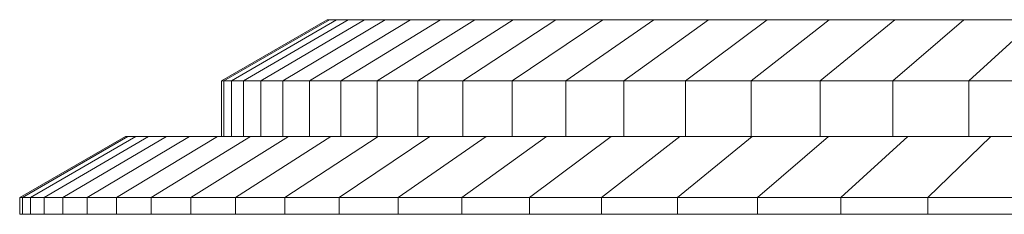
# Model space of a CAD drawing. Header units: centimetres. Extents: x -42 to 39, y -6.1 to -2.6.
# Tile 1 of 42: x -42 to -24.3, y -6.1 to -2.6. Entities that reach past the tile are written whole.
import ezdxf

# ---------------------------------------------------------------- set-up
doc = ezdxf.new("R2010")
doc.units = ezdxf.units.CM
doc.header["$LTSCALE"] = 2.54
doc.layers.add('Lucido design-1', color=7, linetype='Continuous')

msp = doc.modelspace()

# ---------------------------------------------------------------- linework, layer by layer
at = {"layer": 'Lucido design-1', "color": 7, "linetype": 'Continuous', "lineweight": 9}
for points in [[(-38.375, -3.736, 122.816), (-38.33, -3.736, 124.624), (-36.427, -2.636, 124.531), (-36.47, -2.636, 122.816)], [(-38.33, -3.736, 121.007), (-38.375, -3.736, 122.816), (-36.47, -2.636, 122.816), (-36.427, -2.636, 121.1)], [(-38.33, -3.736, 124.624), (-38.196, -3.736, 126.429), (-36.3, -2.636, 126.242), (-36.427, -2.636, 124.531)], [(-38.196, -3.736, 119.203), (-38.33, -3.736, 121.007), (-36.427, -2.636, 121.1), (-36.3, -2.636, 119.389)], [(-38.196, -3.736, 126.429), (-37.975, -3.736, 128.224), (-36.09, -2.636, 127.945), (-36.3, -2.636, 126.242)], [(-37.975, -3.736, 117.407), (-38.196, -3.736, 119.203), (-36.3, -2.636, 119.389), (-36.09, -2.636, 117.687)], [(-37.975, -3.736, 128.224), (-37.666, -3.736, 130.007), (-35.797, -2.636, 129.635), (-36.09, -2.636, 127.945)], [(-37.666, -3.736, 115.624), (-37.975, -3.736, 117.407), (-36.09, -2.636, 117.687), (-35.797, -2.636, 115.996)], [(-37.666, -3.736, 130.007), (-37.27, -3.736, 131.773), (-35.422, -2.636, 131.31), (-35.797, -2.636, 129.635)], [(-37.27, -3.736, 113.859), (-37.666, -3.736, 115.624), (-35.797, -2.636, 115.996), (-35.422, -2.636, 114.322)], [(-37.27, -3.736, 131.773), (-36.787, -3.736, 133.516), (-34.964, -2.636, 132.963), (-35.422, -2.636, 131.31)], [(-36.787, -3.736, 112.115), (-37.27, -3.736, 113.859), (-35.422, -2.636, 114.322), (-34.964, -2.636, 112.668)], [(-36.787, -3.736, 133.516), (-36.219, -3.736, 135.234), (-34.425, -2.636, 134.592), (-34.964, -2.636, 132.963)], [(-36.219, -3.736, 110.397), (-36.787, -3.736, 112.115), (-34.964, -2.636, 112.668), (-34.425, -2.636, 111.039)], [(-36.47, -2.636, 122.816), (-36.427, -2.636, 124.531), (-1.512, -2.636, 122.816)], [(-36.427, -2.636, 121.1), (-36.47, -2.636, 122.816), (-1.512, -2.636, 122.816)], [(-36.427, -2.636, 124.531), (-36.3, -2.636, 126.242), (-1.512, -2.636, 122.816)], [(-36.3, -2.636, 119.389), (-36.427, -2.636, 121.1), (-1.512, -2.636, 122.816)], [(-36.3, -2.636, 126.242), (-36.09, -2.636, 127.945), (-1.512, -2.636, 122.816)], [(-36.09, -2.636, 117.687), (-36.3, -2.636, 119.389), (-1.512, -2.636, 122.816)], [(-36.219, -3.736, 135.234), (-35.568, -3.736, 136.922), (-33.808, -2.636, 136.193), (-34.425, -2.636, 134.592)], [(-35.568, -3.736, 108.709), (-36.219, -3.736, 110.397), (-34.425, -2.636, 111.039), (-33.808, -2.636, 109.439)], [(-36.09, -2.636, 127.945), (-35.797, -2.636, 129.635), (-1.512, -2.636, 122.816)], [(-35.797, -2.636, 115.996), (-36.09, -2.636, 117.687), (-1.512, -2.636, 122.816)], [(-35.797, -2.636, 129.635), (-35.422, -2.636, 131.31), (-1.512, -2.636, 122.816)], [(-35.422, -2.636, 114.322), (-35.797, -2.636, 115.996), (-1.512, -2.636, 122.816)], [(-35.568, -3.736, 136.922), (-34.835, -3.736, 138.576), (-33.113, -2.636, 137.761), (-33.808, -2.636, 136.193)], [(-34.835, -3.736, 107.055), (-35.568, -3.736, 108.709), (-33.808, -2.636, 109.439), (-33.113, -2.636, 107.87)], [(-35.422, -2.636, 131.31), (-34.964, -2.636, 132.963), (-1.512, -2.636, 122.816)], [(-34.964, -2.636, 112.668), (-35.422, -2.636, 114.322), (-1.512, -2.636, 122.816)], [(-34.964, -2.636, 132.963), (-34.425, -2.636, 134.592), (-1.512, -2.636, 122.816)], [(-34.425, -2.636, 111.039), (-34.964, -2.636, 112.668), (-1.512, -2.636, 122.816)], [(-34.835, -3.736, 138.576), (-34.022, -3.736, 140.192), (-32.342, -2.636, 139.294), (-33.113, -2.636, 137.761)], [(-34.022, -3.736, 105.439), (-34.835, -3.736, 107.055), (-33.113, -2.636, 107.87), (-32.342, -2.636, 106.337)], [(-34.425, -2.636, 134.592), (-33.808, -2.636, 136.193), (-1.512, -2.636, 122.816)], [(-33.808, -2.636, 109.439), (-34.425, -2.636, 111.039), (-1.512, -2.636, 122.816)], [(-34.022, -3.736, 140.192), (-33.13, -3.736, 141.767), (-31.496, -2.636, 140.787), (-32.342, -2.636, 139.294)], [(-33.13, -3.736, 103.865), (-34.022, -3.736, 105.439), (-32.342, -2.636, 106.337), (-31.496, -2.636, 104.844)], [(-33.808, -2.636, 136.193), (-33.113, -2.636, 137.761), (-1.512, -2.636, 122.816)], [(-33.113, -2.636, 107.87), (-33.808, -2.636, 109.439), (-1.512, -2.636, 122.816)], [(-33.13, -3.736, 141.767), (-32.162, -3.736, 143.295), (-30.578, -2.636, 142.236), (-31.496, -2.636, 140.787)], [(-32.162, -3.736, 102.336), (-33.13, -3.736, 103.865), (-31.496, -2.636, 104.844), (-30.578, -2.636, 103.395)], [(-33.113, -2.636, 137.761), (-32.342, -2.636, 139.294), (-1.512, -2.636, 122.816)], [(-32.342, -2.636, 106.337), (-33.113, -2.636, 107.87), (-1.512, -2.636, 122.816)], [(-32.342, -2.636, 139.294), (-31.496, -2.636, 140.787), (-1.512, -2.636, 122.816)], [(-31.496, -2.636, 104.844), (-32.342, -2.636, 106.337), (-1.512, -2.636, 122.816)], [(-32.162, -3.736, 143.295), (-31.12, -3.736, 144.774), (-29.589, -2.636, 143.639), (-30.578, -2.636, 142.236)], [(-31.12, -3.736, 100.857), (-32.162, -3.736, 102.336), (-30.578, -2.636, 103.395), (-29.589, -2.636, 101.992)], [(-31.496, -2.636, 140.787), (-30.578, -2.636, 142.236), (-1.512, -2.636, 122.816)], [(-30.578, -2.636, 103.395), (-31.496, -2.636, 104.844), (-1.512, -2.636, 122.816)], [(-31.12, -3.736, 144.774), (-30.007, -3.736, 146.2), (-28.534, -2.636, 144.992), (-29.589, -2.636, 143.639)], [(-30.007, -3.736, 99.431), (-31.12, -3.736, 100.857), (-29.589, -2.636, 101.992), (-28.534, -2.636, 100.64)], [(-30.578, -2.636, 142.236), (-29.589, -2.636, 143.639), (-1.512, -2.636, 122.816)], [(-29.589, -2.636, 101.992), (-30.578, -2.636, 103.395), (-1.512, -2.636, 122.816)], [(-30.007, -3.736, 146.2), (-28.825, -3.736, 147.571), (-27.414, -2.636, 146.291), (-28.534, -2.636, 144.992)], [(-28.825, -3.736, 98.061), (-30.007, -3.736, 99.431), (-28.534, -2.636, 100.64), (-27.414, -2.636, 99.34)], [(-29.589, -2.636, 143.639), (-28.534, -2.636, 144.992), (-1.512, -2.636, 122.816)], [(-28.534, -2.636, 100.64), (-29.589, -2.636, 101.992), (-1.512, -2.636, 122.816)], [(-28.825, -3.736, 147.571), (-27.578, -3.736, 148.882), (-26.231, -2.636, 147.534), (-27.414, -2.636, 146.291)], [(-27.578, -3.736, 96.75), (-28.825, -3.736, 98.061), (-27.414, -2.636, 99.34), (-26.231, -2.636, 98.097)], [(-28.534, -2.636, 144.992), (-27.414, -2.636, 146.291), (-1.512, -2.636, 122.816)], [(-27.414, -2.636, 99.34), (-28.534, -2.636, 100.64), (-1.512, -2.636, 122.816)], [(-27.578, -3.736, 148.882), (-26.267, -3.736, 150.129), (-24.988, -2.636, 148.717), (-26.231, -2.636, 147.534)], [(-26.267, -3.736, 95.503), (-27.578, -3.736, 96.75), (-26.231, -2.636, 98.097), (-24.988, -2.636, 96.915)], [(-27.414, -2.636, 146.291), (-26.231, -2.636, 147.534), (-1.512, -2.636, 122.816)], [(-26.231, -2.636, 98.097), (-27.414, -2.636, 99.34), (-1.512, -2.636, 122.816)], [(-26.267, -3.736, 150.129), (-24.897, -3.736, 151.31), (-23.688, -2.636, 149.837), (-24.988, -2.636, 148.717)], [(-24.897, -3.736, 94.321), (-26.267, -3.736, 95.503), (-24.988, -2.636, 96.915), (-23.688, -2.636, 95.794)], [(-26.231, -2.636, 147.534), (-24.988, -2.636, 148.717), (-1.512, -2.636, 122.816)], [(-24.988, -2.636, 96.915), (-26.231, -2.636, 98.097), (-1.512, -2.636, 122.816)], [(-24.988, -2.636, 148.717), (-23.688, -2.636, 149.837), (-1.512, -2.636, 122.816)], [(-23.688, -2.636, 95.794), (-24.988, -2.636, 96.915), (-1.512, -2.636, 122.816)], [(-24.897, -3.736, 151.31), (-23.471, -3.736, 152.423), (-22.336, -2.636, 150.893), (-23.688, -2.636, 149.837)], [(-23.471, -3.736, 93.208), (-24.897, -3.736, 94.321), (-23.688, -2.636, 95.794), (-22.336, -2.636, 94.739)], [(-38.375, -4.736, 122.816), (-38.33, -4.736, 124.624), (-38.33, -3.736, 124.624), (-38.375, -3.736, 122.816)], [(-38.33, -4.736, 121.007), (-38.375, -4.736, 122.816), (-38.375, -3.736, 122.816), (-38.33, -3.736, 121.007)], [(-38.33, -4.736, 124.624), (-38.196, -4.736, 126.429), (-38.196, -3.736, 126.429), (-38.33, -3.736, 124.624)], [(-38.196, -4.736, 119.203), (-38.33, -4.736, 121.007), (-38.33, -3.736, 121.007), (-38.196, -3.736, 119.203)], [(-38.196, -4.736, 126.429), (-37.975, -4.736, 128.224), (-37.975, -3.736, 128.224), (-38.196, -3.736, 126.429)], [(-37.975, -4.736, 117.407), (-38.196, -4.736, 119.203), (-38.196, -3.736, 119.203), (-37.975, -3.736, 117.407)], [(-37.975, -4.736, 128.224), (-37.666, -4.736, 130.007), (-37.666, -3.736, 130.007), (-37.975, -3.736, 128.224)], [(-37.666, -4.736, 115.624), (-37.975, -4.736, 117.407), (-37.975, -3.736, 117.407), (-37.666, -3.736, 115.624)], [(-37.666, -4.736, 130.007), (-37.27, -4.736, 131.773), (-37.27, -3.736, 131.773), (-37.666, -3.736, 130.007)], [(-37.27, -4.736, 113.859), (-37.666, -4.736, 115.624), (-37.666, -3.736, 115.624), (-37.27, -3.736, 113.859)], [(-37.27, -4.736, 131.773), (-36.787, -4.736, 133.516), (-36.787, -3.736, 133.516), (-37.27, -3.736, 131.773)], [(-36.787, -4.736, 112.115), (-37.27, -4.736, 113.859), (-37.27, -3.736, 113.859), (-36.787, -3.736, 112.115)], [(-36.787, -4.736, 133.516), (-36.219, -4.736, 135.234), (-36.219, -3.736, 135.234), (-36.787, -3.736, 133.516)], [(-36.219, -4.736, 110.397), (-36.787, -4.736, 112.115), (-36.787, -3.736, 112.115), (-36.219, -3.736, 110.397)], [(-36.219, -4.736, 135.234), (-35.568, -4.736, 136.922), (-35.568, -3.736, 136.922), (-36.219, -3.736, 135.234)], [(-35.568, -4.736, 108.709), (-36.219, -4.736, 110.397), (-36.219, -3.736, 110.397), (-35.568, -3.736, 108.709)], [(-35.568, -4.736, 136.922), (-34.835, -4.736, 138.576), (-34.835, -3.736, 138.576), (-35.568, -3.736, 136.922)], [(-34.835, -4.736, 107.055), (-35.568, -4.736, 108.709), (-35.568, -3.736, 108.709), (-34.835, -3.736, 107.055)], [(-34.835, -4.736, 138.576), (-34.022, -4.736, 140.192), (-34.022, -3.736, 140.192), (-34.835, -3.736, 138.576)], [(-34.022, -4.736, 105.439), (-34.835, -4.736, 107.055), (-34.835, -3.736, 107.055), (-34.022, -3.736, 105.439)], [(-34.022, -4.736, 140.192), (-33.13, -4.736, 141.767), (-33.13, -3.736, 141.767), (-34.022, -3.736, 140.192)], [(-33.13, -4.736, 103.865), (-34.022, -4.736, 105.439), (-34.022, -3.736, 105.439), (-33.13, -3.736, 103.865)], [(-33.13, -4.736, 141.767), (-32.162, -4.736, 143.295), (-32.162, -3.736, 143.295), (-33.13, -3.736, 141.767)], [(-32.162, -4.736, 102.336), (-33.13, -4.736, 103.865), (-33.13, -3.736, 103.865), (-32.162, -3.736, 102.336)], [(-32.162, -4.736, 143.295), (-31.12, -4.736, 144.774), (-31.12, -3.736, 144.774), (-32.162, -3.736, 143.295)], [(-31.12, -4.736, 100.857), (-32.162, -4.736, 102.336), (-32.162, -3.736, 102.336), (-31.12, -3.736, 100.857)], [(-31.12, -4.736, 144.774), (-30.007, -4.736, 146.2), (-30.007, -3.736, 146.2), (-31.12, -3.736, 144.774)], [(-30.007, -4.736, 99.431), (-31.12, -4.736, 100.857), (-31.12, -3.736, 100.857), (-30.007, -3.736, 99.431)], [(-30.007, -4.736, 146.2), (-28.825, -4.736, 147.571), (-28.825, -3.736, 147.571), (-30.007, -3.736, 146.2)], [(-28.825, -4.736, 98.061), (-30.007, -4.736, 99.431), (-30.007, -3.736, 99.431), (-28.825, -3.736, 98.061)], [(-28.825, -4.736, 147.571), (-27.578, -4.736, 148.882), (-27.578, -3.736, 148.882), (-28.825, -3.736, 147.571)], [(-27.578, -4.736, 96.75), (-28.825, -4.736, 98.061), (-28.825, -3.736, 98.061), (-27.578, -3.736, 96.75)], [(-27.578, -4.736, 148.882), (-26.267, -4.736, 150.129), (-26.267, -3.736, 150.129), (-27.578, -3.736, 148.882)], [(-26.267, -4.736, 95.503), (-27.578, -4.736, 96.75), (-27.578, -3.736, 96.75), (-26.267, -3.736, 95.503)], [(-26.267, -4.736, 150.129), (-24.897, -4.736, 151.31), (-24.897, -3.736, 151.31), (-26.267, -3.736, 150.129)], [(-24.897, -4.736, 94.321), (-26.267, -4.736, 95.503), (-26.267, -3.736, 95.503), (-24.897, -3.736, 94.321)], [(-24.897, -4.736, 151.31), (-23.471, -4.736, 152.423), (-23.471, -3.736, 152.423), (-24.897, -3.736, 151.31)], [(-23.471, -4.736, 93.208), (-24.897, -4.736, 94.321), (-24.897, -3.736, 94.321), (-23.471, -3.736, 93.208)], [(-42.012, -5.836, 122.816), (-41.963, -5.836, 124.803), (-40.06, -4.736, 124.709), (-40.107, -4.736, 122.816)], [(-41.963, -5.836, 120.828), (-42.012, -5.836, 122.816), (-40.107, -4.736, 122.816), (-40.06, -4.736, 120.922)], [(-41.963, -5.836, 124.803), (-41.816, -5.836, 126.785), (-39.92, -4.736, 126.599), (-40.06, -4.736, 124.709)], [(-41.816, -5.836, 118.846), (-41.963, -5.836, 120.828), (-40.06, -4.736, 120.922), (-39.92, -4.736, 119.033)], [(-41.816, -5.836, 126.785), (-41.573, -5.836, 128.758), (-39.688, -4.736, 128.479), (-39.92, -4.736, 126.599)], [(-41.573, -5.836, 116.873), (-41.816, -5.836, 118.846), (-39.92, -4.736, 119.033), (-39.688, -4.736, 117.153)], [(-41.573, -5.836, 128.758), (-41.233, -5.836, 130.717), (-39.365, -4.736, 130.345), (-39.688, -4.736, 128.479)], [(-41.233, -5.836, 114.915), (-41.573, -5.836, 116.873), (-39.688, -4.736, 117.153), (-39.365, -4.736, 115.286)], [(-41.233, -5.836, 130.717), (-40.798, -5.836, 132.656), (-38.95, -4.736, 132.193), (-39.365, -4.736, 130.345)], [(-40.798, -5.836, 112.975), (-41.233, -5.836, 114.915), (-39.365, -4.736, 115.286), (-38.95, -4.736, 113.438)], [(-40.798, -5.836, 132.656), (-40.268, -5.836, 134.572), (-38.445, -4.736, 134.019), (-38.95, -4.736, 132.193)], [(-40.268, -5.836, 111.059), (-40.798, -5.836, 112.975), (-38.95, -4.736, 113.438), (-38.445, -4.736, 111.612)], [(-40.268, -5.836, 134.572), (-39.644, -5.836, 136.459), (-37.85, -4.736, 135.817), (-38.445, -4.736, 134.019)], [(-39.644, -5.836, 109.172), (-40.268, -5.836, 111.059), (-38.445, -4.736, 111.612), (-37.85, -4.736, 109.814)], [(-40.107, -4.736, 122.816), (-40.06, -4.736, 124.709), (-38.33, -4.736, 124.624), (-38.375, -4.736, 122.816)], [(-40.06, -4.736, 120.922), (-40.107, -4.736, 122.816), (-38.375, -4.736, 122.816), (-38.33, -4.736, 121.007)], [(-40.06, -4.736, 124.709), (-39.92, -4.736, 126.599), (-38.196, -4.736, 126.429), (-38.33, -4.736, 124.624)], [(-39.92, -4.736, 119.033), (-40.06, -4.736, 120.922), (-38.33, -4.736, 121.007), (-38.196, -4.736, 119.203)], [(-39.92, -4.736, 126.599), (-39.688, -4.736, 128.479), (-37.975, -4.736, 128.224), (-38.196, -4.736, 126.429)], [(-39.688, -4.736, 117.153), (-39.92, -4.736, 119.033), (-38.196, -4.736, 119.203), (-37.975, -4.736, 117.407)], [(-39.688, -4.736, 128.479), (-39.365, -4.736, 130.345), (-37.666, -4.736, 130.007), (-37.975, -4.736, 128.224)], [(-39.365, -4.736, 115.286), (-39.688, -4.736, 117.153), (-37.975, -4.736, 117.407), (-37.666, -4.736, 115.624)], [(-39.644, -5.836, 136.459), (-38.928, -5.836, 138.314), (-37.168, -4.736, 137.585), (-37.85, -4.736, 135.817)], [(-38.928, -5.836, 107.318), (-39.644, -5.836, 109.172), (-37.85, -4.736, 109.814), (-37.168, -4.736, 108.047)], [(-39.365, -4.736, 130.345), (-38.95, -4.736, 132.193), (-37.27, -4.736, 131.773), (-37.666, -4.736, 130.007)], [(-38.95, -4.736, 113.438), (-39.365, -4.736, 115.286), (-37.666, -4.736, 115.624), (-37.27, -4.736, 113.859)], [(-38.95, -4.736, 132.193), (-38.445, -4.736, 134.019), (-36.787, -4.736, 133.516), (-37.27, -4.736, 131.773)], [(-38.445, -4.736, 111.612), (-38.95, -4.736, 113.438), (-37.27, -4.736, 113.859), (-36.787, -4.736, 112.115)], [(-38.928, -5.836, 138.314), (-38.123, -5.836, 140.131), (-36.401, -4.736, 139.317), (-37.168, -4.736, 137.585)], [(-38.123, -5.836, 105.5), (-38.928, -5.836, 107.318), (-37.168, -4.736, 108.047), (-36.401, -4.736, 106.315)], [(-38.445, -4.736, 134.019), (-37.85, -4.736, 135.817), (-36.219, -4.736, 135.234), (-36.787, -4.736, 133.516)], [(-37.85, -4.736, 109.814), (-38.445, -4.736, 111.612), (-36.787, -4.736, 112.115), (-36.219, -4.736, 110.397)], [(-38.123, -5.836, 140.131), (-37.23, -5.836, 141.907), (-35.549, -4.736, 141.009), (-36.401, -4.736, 139.317)], [(-37.23, -5.836, 103.724), (-38.123, -5.836, 105.5), (-36.401, -4.736, 106.315), (-35.549, -4.736, 104.623)], [(-37.85, -4.736, 135.817), (-37.168, -4.736, 137.585), (-35.568, -4.736, 136.922), (-36.219, -4.736, 135.234)], [(-37.168, -4.736, 108.047), (-37.85, -4.736, 109.814), (-36.219, -4.736, 110.397), (-35.568, -4.736, 108.709)], [(-37.23, -5.836, 141.907), (-36.25, -5.836, 143.637), (-34.616, -4.736, 142.657), (-35.549, -4.736, 141.009)], [(-36.25, -5.836, 101.995), (-37.23, -5.836, 103.724), (-35.549, -4.736, 104.623), (-34.616, -4.736, 102.974)], [(-37.168, -4.736, 137.585), (-36.401, -4.736, 139.317), (-34.835, -4.736, 138.576), (-35.568, -4.736, 136.922)], [(-36.401, -4.736, 106.315), (-37.168, -4.736, 108.047), (-35.568, -4.736, 108.709), (-34.835, -4.736, 107.055)], [(-36.401, -4.736, 139.317), (-35.549, -4.736, 141.009), (-34.022, -4.736, 140.192), (-34.835, -4.736, 138.576)], [(-35.549, -4.736, 104.623), (-36.401, -4.736, 106.315), (-34.835, -4.736, 107.055), (-34.022, -4.736, 105.439)], [(-36.25, -5.836, 143.637), (-35.186, -5.836, 145.316), (-33.602, -4.736, 144.257), (-34.616, -4.736, 142.657)], [(-35.186, -5.836, 100.316), (-36.25, -5.836, 101.995), (-34.616, -4.736, 102.974), (-33.602, -4.736, 101.374)], [(-35.549, -4.736, 141.009), (-34.616, -4.736, 142.657), (-33.13, -4.736, 141.767), (-34.022, -4.736, 140.192)], [(-34.616, -4.736, 102.974), (-35.549, -4.736, 104.623), (-34.022, -4.736, 105.439), (-33.13, -4.736, 103.865)], [(-35.186, -5.836, 145.316), (-34.041, -5.836, 146.941), (-32.511, -4.736, 145.806), (-33.602, -4.736, 144.257)], [(-34.041, -5.836, 98.691), (-35.186, -5.836, 100.316), (-33.602, -4.736, 101.374), (-32.511, -4.736, 99.826)], [(-34.616, -4.736, 142.657), (-33.602, -4.736, 144.257), (-32.162, -4.736, 143.295), (-33.13, -4.736, 141.767)], [(-33.602, -4.736, 101.374), (-34.616, -4.736, 102.974), (-33.13, -4.736, 103.865), (-32.162, -4.736, 102.336)], [(-34.041, -5.836, 146.941), (-32.818, -5.836, 148.508), (-31.346, -4.736, 147.299), (-32.511, -4.736, 145.806)], [(-32.818, -5.836, 97.124), (-34.041, -5.836, 98.691), (-32.511, -4.736, 99.826), (-31.346, -4.736, 98.332)], [(-33.602, -4.736, 144.257), (-32.511, -4.736, 145.806), (-31.12, -4.736, 144.774), (-32.162, -4.736, 143.295)], [(-32.511, -4.736, 99.826), (-33.602, -4.736, 101.374), (-32.162, -4.736, 102.336), (-31.12, -4.736, 100.857)], [(-32.818, -5.836, 148.508), (-31.52, -5.836, 150.013), (-30.109, -4.736, 148.734), (-31.346, -4.736, 147.299)], [(-31.52, -5.836, 95.618), (-32.818, -5.836, 97.124), (-31.346, -4.736, 98.332), (-30.109, -4.736, 96.898)], [(-32.511, -4.736, 145.806), (-31.346, -4.736, 147.299), (-30.007, -4.736, 146.2), (-31.12, -4.736, 144.774)], [(-31.346, -4.736, 98.332), (-32.511, -4.736, 99.826), (-31.12, -4.736, 100.857), (-30.007, -4.736, 99.431)], [(-31.52, -5.836, 150.013), (-30.15, -5.836, 151.454), (-28.803, -4.736, 150.106), (-30.109, -4.736, 148.734)], [(-30.15, -5.836, 94.178), (-31.52, -5.836, 95.618), (-30.109, -4.736, 96.898), (-28.803, -4.736, 95.525)], [(-31.346, -4.736, 147.299), (-30.109, -4.736, 148.734), (-28.825, -4.736, 147.571), (-30.007, -4.736, 146.2)], [(-30.109, -4.736, 96.898), (-31.346, -4.736, 98.332), (-30.007, -4.736, 99.431), (-28.825, -4.736, 98.061)], [(-30.15, -5.836, 151.454), (-28.71, -5.836, 152.824), (-27.43, -4.736, 151.412), (-28.803, -4.736, 150.106)], [(-28.71, -5.836, 92.808), (-30.15, -5.836, 94.178), (-28.803, -4.736, 95.525), (-27.43, -4.736, 94.22)], [(-30.109, -4.736, 148.734), (-28.803, -4.736, 150.106), (-27.578, -4.736, 148.882), (-28.825, -4.736, 147.571)], [(-28.803, -4.736, 95.525), (-30.109, -4.736, 96.898), (-28.825, -4.736, 98.061), (-27.578, -4.736, 96.75)], [(-28.803, -4.736, 150.106), (-27.43, -4.736, 151.412), (-26.267, -4.736, 150.129), (-27.578, -4.736, 148.882)], [(-27.43, -4.736, 94.22), (-28.803, -4.736, 95.525), (-27.578, -4.736, 96.75), (-26.267, -4.736, 95.503)], [(-28.71, -5.836, 152.824), (-27.204, -5.836, 154.122), (-25.996, -4.736, 152.649), (-27.43, -4.736, 151.412)], [(-27.204, -5.836, 91.51), (-28.71, -5.836, 92.808), (-27.43, -4.736, 94.22), (-25.996, -4.736, 92.983)], [(-27.43, -4.736, 151.412), (-25.996, -4.736, 152.649), (-24.897, -4.736, 151.31), (-26.267, -4.736, 150.129)], [(-25.996, -4.736, 92.983), (-27.43, -4.736, 94.22), (-26.267, -4.736, 95.503), (-24.897, -4.736, 94.321)], [(-27.204, -5.836, 154.122), (-25.637, -5.836, 155.344), (-24.502, -4.736, 153.814), (-25.996, -4.736, 152.649)], [(-25.637, -5.836, 90.287), (-27.204, -5.836, 91.51), (-25.996, -4.736, 92.983), (-24.502, -4.736, 91.817)], [(-25.996, -4.736, 152.649), (-24.502, -4.736, 153.814), (-23.471, -4.736, 152.423), (-24.897, -4.736, 151.31)], [(-24.502, -4.736, 91.817), (-25.996, -4.736, 92.983), (-24.897, -4.736, 94.321), (-23.471, -4.736, 93.208)], [(-25.637, -5.836, 155.344), (-24.012, -5.836, 156.489), (-22.954, -4.736, 154.905), (-24.502, -4.736, 153.814)], [(-24.012, -5.836, 89.142), (-25.637, -5.836, 90.287), (-24.502, -4.736, 91.817), (-22.954, -4.736, 90.726)], [(-24.502, -4.736, 153.814), (-22.954, -4.736, 154.905), (-21.992, -4.736, 153.465), (-23.471, -4.736, 152.423)], [(-22.954, -4.736, 90.726), (-24.502, -4.736, 91.817), (-23.471, -4.736, 93.208), (-21.992, -4.736, 92.166)], [(-42.012, -5.836, 122.816), (-41.963, -5.836, 124.803), (-38.192, -5.836, 124.618), (-38.237, -5.836, 122.816)], [(-41.963, -5.836, 120.828), (-42.012, -5.836, 122.816), (-38.237, -5.836, 122.816), (-38.192, -5.836, 121.014)], [(-1.512, -5.836, 122.816), (-1.512, -5.836, 122.816), (-41.963, -5.836, 124.803), (-42.012, -5.836, 122.816)], [(-1.512, -5.836, 122.816), (-1.512, -5.836, 122.816), (-42.012, -5.836, 122.816), (-41.963, -5.836, 120.828)], [(-42.012, -5.836, 122.816), (-41.963, -5.836, 124.803), (-41.963, -6.136, 124.803), (-42.012, -6.136, 122.816)], [(-41.963, -5.836, 120.828), (-42.012, -5.836, 122.816), (-42.012, -6.136, 122.816), (-41.963, -6.136, 120.828)], [(-1.512, -5.836, 122.816), (-41.963, -5.836, 124.803), (-42.012, -5.836, 122.816)], [(-1.512, -5.836, 122.816), (-42.012, -5.836, 122.816), (-41.963, -5.836, 120.828)], [(-41.963, -5.836, 124.803), (-41.816, -5.836, 126.785), (-38.059, -5.836, 126.415), (-38.192, -5.836, 124.618)], [(-41.816, -5.836, 118.846), (-41.963, -5.836, 120.828), (-38.192, -5.836, 121.014), (-38.059, -5.836, 119.216)], [(-1.512, -5.836, 122.816), (-1.512, -5.836, 122.816), (-41.816, -5.836, 126.785), (-41.963, -5.836, 124.803)], [(-1.512, -5.836, 122.816), (-1.512, -5.836, 122.816), (-41.963, -5.836, 120.828), (-41.816, -5.836, 118.846)], [(-41.963, -5.836, 124.803), (-41.816, -5.836, 126.785), (-41.816, -6.136, 126.785), (-41.963, -6.136, 124.803)], [(-41.816, -5.836, 118.846), (-41.963, -5.836, 120.828), (-41.963, -6.136, 120.828), (-41.816, -6.136, 118.846)], [(-1.512, -5.836, 122.816), (-41.816, -5.836, 126.785), (-41.963, -5.836, 124.803)], [(-1.512, -5.836, 122.816), (-41.963, -5.836, 120.828), (-41.816, -5.836, 118.846)], [(-41.816, -5.836, 126.785), (-41.573, -5.836, 128.758), (-37.839, -5.836, 128.204), (-38.059, -5.836, 126.415)], [(-41.573, -5.836, 116.873), (-41.816, -5.836, 118.846), (-38.059, -5.836, 119.216), (-37.839, -5.836, 117.427)], [(-1.512, -5.836, 122.816), (-1.512, -5.836, 122.816), (-41.573, -5.836, 128.758), (-41.816, -5.836, 126.785)], [(-1.512, -5.836, 122.816), (-1.512, -5.836, 122.816), (-41.816, -5.836, 118.846), (-41.573, -5.836, 116.873)], [(-41.816, -5.836, 126.785), (-41.573, -5.836, 128.758), (-41.573, -6.136, 128.758), (-41.816, -6.136, 126.785)], [(-41.573, -5.836, 116.873), (-41.816, -5.836, 118.846), (-41.816, -6.136, 118.846), (-41.573, -6.136, 116.873)], [(-1.512, -5.836, 122.816), (-41.573, -5.836, 128.758), (-41.816, -5.836, 126.785)], [(-1.512, -5.836, 122.816), (-41.816, -5.836, 118.846), (-41.573, -5.836, 116.873)], [(-41.573, -5.836, 128.758), (-41.233, -5.836, 130.717), (-37.531, -5.836, 129.98), (-37.839, -5.836, 128.204)], [(-41.233, -5.836, 114.915), (-41.573, -5.836, 116.873), (-37.839, -5.836, 117.427), (-37.531, -5.836, 115.651)], [(-1.512, -5.836, 122.816), (-1.512, -5.836, 122.816), (-41.233, -5.836, 130.717), (-41.573, -5.836, 128.758)], [(-1.512, -5.836, 122.816), (-1.512, -5.836, 122.816), (-41.573, -5.836, 116.873), (-41.233, -5.836, 114.915)], [(-41.573, -5.836, 128.758), (-41.233, -5.836, 130.717), (-41.233, -6.136, 130.717), (-41.573, -6.136, 128.758)], [(-41.233, -5.836, 114.915), (-41.573, -5.836, 116.873), (-41.573, -6.136, 116.873), (-41.233, -6.136, 114.915)], [(-1.512, -5.836, 122.816), (-41.233, -5.836, 130.717), (-41.573, -5.836, 128.758)], [(-1.512, -5.836, 122.816), (-41.573, -5.836, 116.873), (-41.233, -5.836, 114.915)], [(-41.233, -5.836, 130.717), (-40.798, -5.836, 132.656), (-37.137, -5.836, 131.739), (-37.531, -5.836, 129.98)], [(-40.798, -5.836, 112.975), (-41.233, -5.836, 114.915), (-37.531, -5.836, 115.651), (-37.137, -5.836, 113.892)], [(-1.512, -5.836, 122.816), (-1.512, -5.836, 122.816), (-40.798, -5.836, 132.656), (-41.233, -5.836, 130.717)], [(-1.512, -5.836, 122.816), (-1.512, -5.836, 122.816), (-41.233, -5.836, 114.915), (-40.798, -5.836, 112.975)], [(-41.233, -5.836, 130.717), (-40.798, -5.836, 132.656), (-40.798, -6.136, 132.656), (-41.233, -6.136, 130.717)], [(-40.798, -5.836, 112.975), (-41.233, -5.836, 114.915), (-41.233, -6.136, 114.915), (-40.798, -6.136, 112.975)], [(-1.512, -5.836, 122.816), (-40.798, -5.836, 132.656), (-41.233, -5.836, 130.717)], [(-1.512, -5.836, 122.816), (-41.233, -5.836, 114.915), (-40.798, -5.836, 112.975)], [(-40.798, -5.836, 132.656), (-40.268, -5.836, 134.572), (-36.655, -5.836, 133.476), (-37.137, -5.836, 131.739)], [(-40.268, -5.836, 111.059), (-40.798, -5.836, 112.975), (-37.137, -5.836, 113.892), (-36.655, -5.836, 112.155)], [(-1.512, -5.836, 122.816), (-1.512, -5.836, 122.816), (-40.268, -5.836, 134.572), (-40.798, -5.836, 132.656)], [(-1.512, -5.836, 122.816), (-1.512, -5.836, 122.816), (-40.798, -5.836, 112.975), (-40.268, -5.836, 111.059)], [(-40.798, -5.836, 132.656), (-40.268, -5.836, 134.572), (-40.268, -6.136, 134.572), (-40.798, -6.136, 132.656)], [(-40.268, -5.836, 111.059), (-40.798, -5.836, 112.975), (-40.798, -6.136, 112.975), (-40.268, -6.136, 111.059)], [(-1.512, -5.836, 122.816), (-40.268, -5.836, 134.572), (-40.798, -5.836, 132.656)], [(-1.512, -5.836, 122.816), (-40.798, -5.836, 112.975), (-40.268, -5.836, 111.059)], [(-40.268, -5.836, 134.572), (-39.644, -5.836, 136.459), (-36.089, -5.836, 135.188), (-36.655, -5.836, 133.476)], [(-39.644, -5.836, 109.172), (-40.268, -5.836, 111.059), (-36.655, -5.836, 112.155), (-36.089, -5.836, 110.444)], [(-1.512, -5.836, 122.816), (-1.512, -5.836, 122.816), (-39.644, -5.836, 136.459), (-40.268, -5.836, 134.572)], [(-1.512, -5.836, 122.816), (-1.512, -5.836, 122.816), (-40.268, -5.836, 111.059), (-39.644, -5.836, 109.172)], [(-40.268, -5.836, 134.572), (-39.644, -5.836, 136.459), (-39.644, -6.136, 136.459), (-40.268, -6.136, 134.572)], [(-39.644, -5.836, 109.172), (-40.268, -5.836, 111.059), (-40.268, -6.136, 111.059), (-39.644, -6.136, 109.172)], [(-1.512, -5.836, 122.816), (-39.644, -5.836, 136.459), (-40.268, -5.836, 134.572)], [(-1.512, -5.836, 122.816), (-40.268, -5.836, 111.059), (-39.644, -5.836, 109.172)], [(-39.644, -5.836, 136.459), (-38.928, -5.836, 138.314), (-35.441, -5.836, 136.869), (-36.089, -5.836, 135.188)], [(-38.928, -5.836, 107.318), (-39.644, -5.836, 109.172), (-36.089, -5.836, 110.444), (-35.441, -5.836, 108.762)], [(-1.512, -5.836, 122.816), (-1.512, -5.836, 122.816), (-38.928, -5.836, 138.314), (-39.644, -5.836, 136.459)], [(-1.512, -5.836, 122.816), (-1.512, -5.836, 122.816), (-39.644, -5.836, 109.172), (-38.928, -5.836, 107.318)], [(-39.644, -5.836, 136.459), (-38.928, -5.836, 138.314), (-38.928, -6.136, 138.314), (-39.644, -6.136, 136.459)], [(-38.928, -5.836, 107.318), (-39.644, -5.836, 109.172), (-39.644, -6.136, 109.172), (-38.928, -6.136, 107.318)], [(-1.512, -5.836, 122.816), (-38.928, -5.836, 138.314), (-39.644, -5.836, 136.459)], [(-1.512, -5.836, 122.816), (-39.644, -5.836, 109.172), (-38.928, -5.836, 107.318)], [(-38.928, -5.836, 138.314), (-38.123, -5.836, 140.131), (-34.71, -5.836, 138.517), (-35.441, -5.836, 136.869)], [(-38.123, -5.836, 105.5), (-38.928, -5.836, 107.318), (-35.441, -5.836, 108.762), (-34.71, -5.836, 107.114)], [(-1.512, -5.836, 122.816), (-1.512, -5.836, 122.816), (-38.123, -5.836, 140.131), (-38.928, -5.836, 138.314)], [(-1.512, -5.836, 122.816), (-1.512, -5.836, 122.816), (-38.928, -5.836, 107.318), (-38.123, -5.836, 105.5)], [(-38.928, -5.836, 138.314), (-38.123, -5.836, 140.131), (-38.123, -6.136, 140.131), (-38.928, -6.136, 138.314)], [(-38.123, -5.836, 105.5), (-38.928, -5.836, 107.318), (-38.928, -6.136, 107.318), (-38.123, -6.136, 105.5)], [(-1.512, -5.836, 122.816), (-38.123, -5.836, 140.131), (-38.928, -5.836, 138.314)], [(-1.512, -5.836, 122.816), (-38.928, -5.836, 107.318), (-38.123, -5.836, 105.5)], [(-38.123, -5.836, 140.131), (-37.23, -5.836, 141.907), (-33.9, -5.836, 140.127), (-34.71, -5.836, 138.517)], [(-37.23, -5.836, 103.724), (-38.123, -5.836, 105.5), (-34.71, -5.836, 107.114), (-33.9, -5.836, 105.504)], [(-1.512, -5.836, 122.816), (-1.512, -5.836, 122.816), (-37.23, -5.836, 141.907), (-38.123, -5.836, 140.131)], [(-1.512, -5.836, 122.816), (-1.512, -5.836, 122.816), (-38.123, -5.836, 105.5), (-37.23, -5.836, 103.724)], [(-38.123, -5.836, 140.131), (-37.23, -5.836, 141.907), (-37.23, -6.136, 141.907), (-38.123, -6.136, 140.131)], [(-37.23, -5.836, 103.724), (-38.123, -5.836, 105.5), (-38.123, -6.136, 105.5), (-37.23, -6.136, 103.724)], [(-1.512, -5.836, 122.816), (-37.23, -5.836, 141.907), (-38.123, -5.836, 140.131)], [(-1.512, -5.836, 122.816), (-38.123, -5.836, 105.5), (-37.23, -5.836, 103.724)], [(-37.23, -5.836, 141.907), (-36.25, -5.836, 143.637), (-33.012, -5.836, 141.696), (-33.9, -5.836, 140.127)], [(-36.25, -5.836, 101.995), (-37.23, -5.836, 103.724), (-33.9, -5.836, 105.504), (-33.012, -5.836, 103.935)], [(-1.512, -5.836, 122.816), (-1.512, -5.836, 122.816), (-36.25, -5.836, 143.637), (-37.23, -5.836, 141.907)], [(-1.512, -5.836, 122.816), (-1.512, -5.836, 122.816), (-37.23, -5.836, 103.724), (-36.25, -5.836, 101.995)], [(-37.23, -5.836, 141.907), (-36.25, -5.836, 143.637), (-36.25, -6.136, 143.637), (-37.23, -6.136, 141.907)], [(-36.25, -5.836, 101.995), (-37.23, -5.836, 103.724), (-37.23, -6.136, 103.724), (-36.25, -6.136, 101.995)], [(-1.512, -5.836, 122.816), (-36.25, -5.836, 143.637), (-37.23, -5.836, 141.907)], [(-1.512, -5.836, 122.816), (-37.23, -5.836, 103.724), (-36.25, -5.836, 101.995)], [(-36.25, -5.836, 143.637), (-35.186, -5.836, 145.316), (-32.047, -5.836, 143.218), (-33.012, -5.836, 141.696)], [(-35.186, -5.836, 100.316), (-36.25, -5.836, 101.995), (-33.012, -5.836, 103.935), (-32.047, -5.836, 102.413)], [(-1.512, -5.836, 122.816), (-1.512, -5.836, 122.816), (-35.186, -5.836, 145.316), (-36.25, -5.836, 143.637)], [(-1.512, -5.836, 122.816), (-1.512, -5.836, 122.816), (-36.25, -5.836, 101.995), (-35.186, -5.836, 100.316)], [(-36.25, -5.836, 143.637), (-35.186, -5.836, 145.316), (-35.186, -6.136, 145.316), (-36.25, -6.136, 143.637)], [(-35.186, -5.836, 100.316), (-36.25, -5.836, 101.995), (-36.25, -6.136, 101.995), (-35.186, -6.136, 100.316)], [(-1.512, -5.836, 122.816), (-35.186, -5.836, 145.316), (-36.25, -5.836, 143.637)], [(-1.512, -5.836, 122.816), (-36.25, -5.836, 101.995), (-35.186, -5.836, 100.316)], [(-35.186, -5.836, 145.316), (-34.041, -5.836, 146.941), (-31.009, -5.836, 144.692), (-32.047, -5.836, 143.218)], [(-34.041, -5.836, 98.691), (-35.186, -5.836, 100.316), (-32.047, -5.836, 102.413), (-31.009, -5.836, 100.939)], [(-1.512, -5.836, 122.816), (-1.512, -5.836, 122.816), (-34.041, -5.836, 146.941), (-35.186, -5.836, 145.316)], [(-1.512, -5.836, 122.816), (-1.512, -5.836, 122.816), (-35.186, -5.836, 100.316), (-34.041, -5.836, 98.691)], [(-35.186, -5.836, 145.316), (-34.041, -5.836, 146.941), (-34.041, -6.136, 146.941), (-35.186, -6.136, 145.316)], [(-34.041, -5.836, 98.691), (-35.186, -5.836, 100.316), (-35.186, -6.136, 100.316), (-34.041, -6.136, 98.691)], [(-1.512, -5.836, 122.816), (-34.041, -5.836, 146.941), (-35.186, -5.836, 145.316)], [(-1.512, -5.836, 122.816), (-35.186, -5.836, 100.316), (-34.041, -5.836, 98.691)], [(-34.041, -5.836, 146.941), (-32.818, -5.836, 148.508), (-29.9, -5.836, 146.113), (-31.009, -5.836, 144.692)], [(-32.818, -5.836, 97.124), (-34.041, -5.836, 98.691), (-31.009, -5.836, 100.939), (-29.9, -5.836, 99.518)], [(-1.512, -5.836, 122.816), (-1.512, -5.836, 122.816), (-32.818, -5.836, 148.508), (-34.041, -5.836, 146.941)], [(-1.512, -5.836, 122.816), (-1.512, -5.836, 122.816), (-34.041, -5.836, 98.691), (-32.818, -5.836, 97.124)], [(-34.041, -5.836, 146.941), (-32.818, -5.836, 148.508), (-32.818, -6.136, 148.508), (-34.041, -6.136, 146.941)], [(-32.818, -5.836, 97.124), (-34.041, -5.836, 98.691), (-34.041, -6.136, 98.691), (-32.818, -6.136, 97.124)], [(-1.512, -5.836, 122.816), (-32.818, -5.836, 148.508), (-34.041, -5.836, 146.941)], [(-1.512, -5.836, 122.816), (-34.041, -5.836, 98.691), (-32.818, -5.836, 97.124)], [(-32.818, -5.836, 148.508), (-31.52, -5.836, 150.013), (-28.723, -5.836, 147.478), (-29.9, -5.836, 146.113)], [(-31.52, -5.836, 95.618), (-32.818, -5.836, 97.124), (-29.9, -5.836, 99.518), (-28.723, -5.836, 98.153)], [(-1.512, -5.836, 122.816), (-1.512, -5.836, 122.816), (-31.52, -5.836, 150.013), (-32.818, -5.836, 148.508)], [(-1.512, -5.836, 122.816), (-1.512, -5.836, 122.816), (-32.818, -5.836, 97.124), (-31.52, -5.836, 95.618)], [(-32.818, -5.836, 148.508), (-31.52, -5.836, 150.013), (-31.52, -6.136, 150.013), (-32.818, -6.136, 148.508)], [(-31.52, -5.836, 95.618), (-32.818, -5.836, 97.124), (-32.818, -6.136, 97.124), (-31.52, -6.136, 95.618)], [(-1.512, -5.836, 122.816), (-31.52, -5.836, 150.013), (-32.818, -5.836, 148.508)], [(-1.512, -5.836, 122.816), (-32.818, -5.836, 97.124), (-31.52, -5.836, 95.618)], [(-31.52, -5.836, 150.013), (-30.15, -5.836, 151.454), (-27.481, -5.836, 148.784), (-28.723, -5.836, 147.478)], [(-30.15, -5.836, 94.178), (-31.52, -5.836, 95.618), (-28.723, -5.836, 98.153), (-27.481, -5.836, 96.847)], [(-1.512, -5.836, 122.816), (-1.512, -5.836, 122.816), (-30.15, -5.836, 151.454), (-31.52, -5.836, 150.013)], [(-1.512, -5.836, 122.816), (-1.512, -5.836, 122.816), (-31.52, -5.836, 95.618), (-30.15, -5.836, 94.178)], [(-31.52, -5.836, 150.013), (-30.15, -5.836, 151.454), (-30.15, -6.136, 151.454), (-31.52, -6.136, 150.013)], [(-30.15, -5.836, 94.178), (-31.52, -5.836, 95.618), (-31.52, -6.136, 95.618), (-30.15, -6.136, 94.178)], [(-1.512, -5.836, 122.816), (-30.15, -5.836, 151.454), (-31.52, -5.836, 150.013)], [(-1.512, -5.836, 122.816), (-31.52, -5.836, 95.618), (-30.15, -5.836, 94.178)], [(-30.15, -5.836, 151.454), (-28.71, -5.836, 152.824), (-26.175, -5.836, 150.026), (-27.481, -5.836, 148.784)], [(-28.71, -5.836, 92.808), (-30.15, -5.836, 94.178), (-27.481, -5.836, 96.847), (-26.175, -5.836, 95.605)], [(-1.512, -5.836, 122.816), (-1.512, -5.836, 122.816), (-28.71, -5.836, 152.824), (-30.15, -5.836, 151.454)], [(-1.512, -5.836, 122.816), (-1.512, -5.836, 122.816), (-30.15, -5.836, 94.178), (-28.71, -5.836, 92.808)], [(-30.15, -5.836, 151.454), (-28.71, -5.836, 152.824), (-28.71, -6.136, 152.824), (-30.15, -6.136, 151.454)], [(-28.71, -5.836, 92.808), (-30.15, -5.836, 94.178), (-30.15, -6.136, 94.178), (-28.71, -6.136, 92.808)], [(-1.512, -5.836, 122.816), (-28.71, -5.836, 152.824), (-30.15, -5.836, 151.454)], [(-1.512, -5.836, 122.816), (-30.15, -5.836, 94.178), (-28.71, -5.836, 92.808)], [(-28.71, -5.836, 152.824), (-27.204, -5.836, 154.122), (-24.81, -5.836, 151.203), (-26.175, -5.836, 150.026)], [(-27.204, -5.836, 91.51), (-28.71, -5.836, 92.808), (-26.175, -5.836, 95.605), (-24.81, -5.836, 94.428)], [(-1.512, -5.836, 122.816), (-1.512, -5.836, 122.816), (-27.204, -5.836, 154.122), (-28.71, -5.836, 152.824)], [(-1.512, -5.836, 122.816), (-1.512, -5.836, 122.816), (-28.71, -5.836, 92.808), (-27.204, -5.836, 91.51)], [(-28.71, -5.836, 152.824), (-27.204, -5.836, 154.122), (-27.204, -6.136, 154.122), (-28.71, -6.136, 152.824)], [(-27.204, -5.836, 91.51), (-28.71, -5.836, 92.808), (-28.71, -6.136, 92.808), (-27.204, -6.136, 91.51)], [(-1.512, -5.836, 122.816), (-27.204, -5.836, 154.122), (-28.71, -5.836, 152.824)], [(-1.512, -5.836, 122.816), (-28.71, -5.836, 92.808), (-27.204, -5.836, 91.51)], [(-27.204, -5.836, 154.122), (-25.637, -5.836, 155.344), (-23.389, -5.836, 152.312), (-24.81, -5.836, 151.203)], [(-25.637, -5.836, 90.287), (-27.204, -5.836, 91.51), (-24.81, -5.836, 94.428), (-23.389, -5.836, 93.319)], [(-1.512, -5.836, 122.816), (-1.512, -5.836, 122.816), (-25.637, -5.836, 155.344), (-27.204, -5.836, 154.122)], [(-1.512, -5.836, 122.816), (-1.512, -5.836, 122.816), (-27.204, -5.836, 91.51), (-25.637, -5.836, 90.287)], [(-27.204, -5.836, 154.122), (-25.637, -5.836, 155.344), (-25.637, -6.136, 155.344), (-27.204, -6.136, 154.122)], [(-25.637, -5.836, 90.287), (-27.204, -5.836, 91.51), (-27.204, -6.136, 91.51), (-25.637, -6.136, 90.287)], [(-1.512, -5.836, 122.816), (-25.637, -5.836, 155.344), (-27.204, -5.836, 154.122)], [(-1.512, -5.836, 122.816), (-27.204, -5.836, 91.51), (-25.637, -5.836, 90.287)], [(-25.637, -5.836, 155.344), (-24.012, -5.836, 156.489), (-21.915, -5.836, 153.351), (-23.389, -5.836, 152.312)], [(-24.012, -5.836, 89.142), (-25.637, -5.836, 90.287), (-23.389, -5.836, 93.319), (-21.915, -5.836, 92.281)], [(-1.512, -5.836, 122.816), (-1.512, -5.836, 122.816), (-24.012, -5.836, 156.489), (-25.637, -5.836, 155.344)], [(-1.512, -5.836, 122.816), (-1.512, -5.836, 122.816), (-25.637, -5.836, 90.287), (-24.012, -5.836, 89.142)], [(-25.637, -5.836, 155.344), (-24.012, -5.836, 156.489), (-24.012, -6.136, 156.489), (-25.637, -6.136, 155.344)], [(-24.012, -5.836, 89.142), (-25.637, -5.836, 90.287), (-25.637, -6.136, 90.287), (-24.012, -6.136, 89.142)], [(-1.512, -5.836, 122.816), (-24.012, -5.836, 156.489), (-25.637, -5.836, 155.344)], [(-1.512, -5.836, 122.816), (-25.637, -5.836, 90.287), (-24.012, -5.836, 89.142)], [(-42.012, -6.136, 122.816), (-41.963, -6.136, 124.803), (-1.512, -6.136, 122.816)], [(-41.963, -6.136, 120.828), (-42.012, -6.136, 122.816), (-1.512, -6.136, 122.816)], [(-41.963, -6.136, 124.803), (-41.816, -6.136, 126.785), (-1.512, -6.136, 122.816)], [(-41.816, -6.136, 118.846), (-41.963, -6.136, 120.828), (-1.512, -6.136, 122.816)], [(-41.816, -6.136, 126.785), (-41.573, -6.136, 128.758), (-1.512, -6.136, 122.816)], [(-41.573, -6.136, 116.873), (-41.816, -6.136, 118.846), (-1.512, -6.136, 122.816)], [(-41.573, -6.136, 128.758), (-41.233, -6.136, 130.717), (-1.512, -6.136, 122.816)], [(-41.233, -6.136, 114.915), (-41.573, -6.136, 116.873), (-1.512, -6.136, 122.816)], [(-41.233, -6.136, 130.717), (-40.798, -6.136, 132.656), (-1.512, -6.136, 122.816)], [(-40.798, -6.136, 112.975), (-41.233, -6.136, 114.915), (-1.512, -6.136, 122.816)], [(-40.798, -6.136, 132.656), (-40.268, -6.136, 134.572), (-1.512, -6.136, 122.816)], [(-40.268, -6.136, 111.059), (-40.798, -6.136, 112.975), (-1.512, -6.136, 122.816)], [(-40.268, -6.136, 134.572), (-39.644, -6.136, 136.459), (-1.512, -6.136, 122.816)], [(-39.644, -6.136, 109.172), (-40.268, -6.136, 111.059), (-1.512, -6.136, 122.816)], [(-39.644, -6.136, 136.459), (-38.928, -6.136, 138.314), (-1.512, -6.136, 122.816)], [(-38.928, -6.136, 107.318), (-39.644, -6.136, 109.172), (-1.512, -6.136, 122.816)], [(-38.928, -6.136, 138.314), (-38.123, -6.136, 140.131), (-1.512, -6.136, 122.816)], [(-38.123, -6.136, 105.5), (-38.928, -6.136, 107.318), (-1.512, -6.136, 122.816)], [(-38.123, -6.136, 140.131), (-37.23, -6.136, 141.907), (-1.512, -6.136, 122.816)], [(-37.23, -6.136, 103.724), (-38.123, -6.136, 105.5), (-1.512, -6.136, 122.816)], [(-37.23, -6.136, 141.907), (-36.25, -6.136, 143.637), (-1.512, -6.136, 122.816)], [(-36.25, -6.136, 101.995), (-37.23, -6.136, 103.724), (-1.512, -6.136, 122.816)], [(-36.25, -6.136, 143.637), (-35.186, -6.136, 145.316), (-1.512, -6.136, 122.816)], [(-35.186, -6.136, 100.316), (-36.25, -6.136, 101.995), (-1.512, -6.136, 122.816)], [(-35.186, -6.136, 145.316), (-34.041, -6.136, 146.941), (-1.512, -6.136, 122.816)], [(-34.041, -6.136, 98.691), (-35.186, -6.136, 100.316), (-1.512, -6.136, 122.816)], [(-34.041, -6.136, 146.941), (-32.818, -6.136, 148.508), (-1.512, -6.136, 122.816)], [(-32.818, -6.136, 97.124), (-34.041, -6.136, 98.691), (-1.512, -6.136, 122.816)], [(-32.818, -6.136, 148.508), (-31.52, -6.136, 150.013), (-1.512, -6.136, 122.816)], [(-31.52, -6.136, 95.618), (-32.818, -6.136, 97.124), (-1.512, -6.136, 122.816)], [(-31.52, -6.136, 150.013), (-30.15, -6.136, 151.454), (-1.512, -6.136, 122.816)], [(-30.15, -6.136, 94.178), (-31.52, -6.136, 95.618), (-1.512, -6.136, 122.816)], [(-30.15, -6.136, 151.454), (-28.71, -6.136, 152.824), (-1.512, -6.136, 122.816)], [(-28.71, -6.136, 92.808), (-30.15, -6.136, 94.178), (-1.512, -6.136, 122.816)], [(-28.71, -6.136, 152.824), (-27.204, -6.136, 154.122), (-1.512, -6.136, 122.816)], [(-27.204, -6.136, 91.51), (-28.71, -6.136, 92.808), (-1.512, -6.136, 122.816)], [(-27.204, -6.136, 154.122), (-25.637, -6.136, 155.344), (-1.512, -6.136, 122.816)], [(-25.637, -6.136, 90.287), (-27.204, -6.136, 91.51), (-1.512, -6.136, 122.816)], [(-25.637, -6.136, 155.344), (-24.012, -6.136, 156.489), (-1.512, -6.136, 122.816)], [(-24.012, -6.136, 89.142), (-25.637, -6.136, 90.287), (-1.512, -6.136, 122.816)]]:
    msp.add_3dface(points, dxfattribs=at)

doc.saveas('drawing.dxf')
